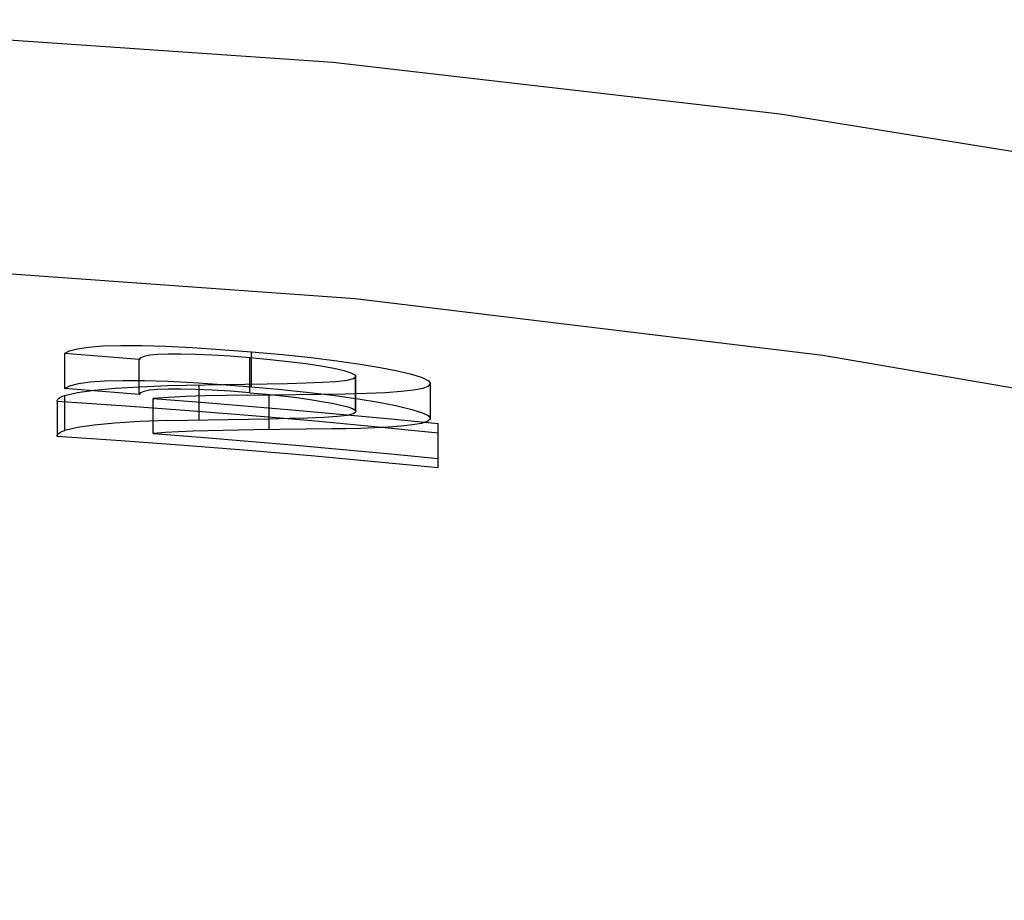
# Model space of a CAD drawing. Header units: inches. Extents: x 0 to 85, y 0 to 55.
# Tile 112 of 115: x 61.287 to 61.62, y 34.111 to 34.409. Entities that reach past the tile are written whole.
import ezdxf

# ---------------------------------------------------------------- set-up
doc = ezdxf.new("R2010")
doc.units = ezdxf.units.IN
doc.header["$LTSCALE"] = 4.675
doc.header["$MEASUREMENT"] = 0
doc.linetypes.add('HIDDEN', pattern=[0.2, 0.1, -0.1])
doc.layers.add('_15034', color=7, linetype='CONTINUOUS')

msp = doc.modelspace()

# ---------------------------------------------------------------- linework, layer by layer
at = {"layer": '_15034', "color": 8, "linetype": 'HIDDEN'}
for p, q in [((61.30235, 34.29597), (61.30235, 34.28416)), ((61.31918, 34.29465), (61.30235, 34.29597)), ((61.36545, 34.28478), (61.36545, 34.29659)), ((61.32759, 34.29396), (61.31918, 34.29465)), ((61.32759, 34.28215), (61.32759, 34.29396)), ((61.36489, 34.28271), (61.36489, 34.29452)), ((61.33723, 34.28514), (61.35592, 34.28549)), ((61.34786, 34.27354), (61.34786, 34.28535)), ((61.35545, 34.28556), (61.36545, 34.28478)), ((61.35592, 34.28549), (61.37083, 34.28575)), ((61.40052, 34.28864), (61.40052, 34.27683)), ((61.40078, 34.27638), (61.40078, 34.28819)), ((61.42601, 34.27392), (61.42601, 34.28573)), ((61.31918, 34.28284), (61.30235, 34.28416)), ((61.30247, 34.28183), (61.30674, 34.28278)), ((61.30674, 34.28278), (61.31238, 34.2836)), ((61.31238, 34.2836), (61.31944, 34.28426)), ((61.32759, 34.28215), (61.31918, 34.28284)), ((61.36489, 34.28271), (61.35837, 34.28322)), ((61.36489, 34.28271), (61.37054, 34.2822)), ((61.36545, 34.28478), (61.37557, 34.28384)), ((61.37054, 34.2822), (61.37581, 34.28166)), ((61.3714, 34.27023), (61.3714, 34.28204)), ((61.29983, 34.27976), (61.29981, 34.27986)), ((61.29983, 34.27986), (61.29983, 34.26795)), ((61.30247, 34.27002), (61.30247, 34.28183)), ((61.33224, 34.26893), (61.33224, 34.28074)), ((61.39375, 34.2818), (61.40152, 34.28069)), ((61.36445, 34.27822), (61.38051, 34.27685)), ((61.38051, 34.27685), (61.39655, 34.27541)), ((61.39655, 34.27541), (61.41256, 34.2739)), ((61.3372, 34.27333), (61.32772, 34.27297)), ((61.3372, 34.27333), (61.37137, 34.27395)), ((61.37137, 34.27395), (61.37823, 34.27409)), ((61.41256, 34.2739), (61.42854, 34.27231)), ((61.42854, 34.25732), (61.42854, 34.27231)), ((61.33639, 34.26928), (61.33224, 34.26893)), ((61.29983, 34.26795), (61.29983, 34.26805)), ((61.32131, 34.26651), (61.29983, 34.26795)), ((61.34277, 34.26494), (61.32131, 34.26651)), ((61.36423, 34.26323), (61.34277, 34.26494))]:
    msp.add_line(p, q, dxfattribs=at)
at = {"layer": '_15034', "color": 7, "linetype": 'Continuous'}
msp.add_lwpolyline([(62.56575, 34.0251), (62.46686, 34.0847), (62.35499, 34.14278), (62.23532, 34.19597), (62.10845, 34.24391), (61.97523, 34.28622), (61.83629, 34.32264), (61.69225, 34.35295), (61.54411, 34.37687), (61.39293, 34.39421), (61.2393, 34.40486), (61.08385, 34.40872), (60.92761, 34.40568), (60.77154, 34.39567), (60.61669, 34.37872), (60.46402, 34.35485), (60.31499, 34.32426), (60.17095, 34.28727), (60.03291, 34.24423), (59.90177, 34.19553), (59.77878, 34.1418), (59.66484, 34.08375), (59.56517, 34.02497)], dxfattribs=at)
at = {"layer": '_15034', "color": 8, "linetype": 'HIDDEN'}
for points in [[(61.77419, 34.25603), (61.71112, 34.26917), (61.55852, 34.29529), (61.40056, 34.3144), (61.23892, 34.32604), (61.07523, 34.32999), (60.91125, 34.32612), (60.7487, 34.31453), (60.58925, 34.29542), (60.43453, 34.26919), (60.3567, 34.25297)], [(61.30235, 34.29597), (61.304, 34.29687), (61.3067, 34.29759), (61.31043, 34.29815), (61.31525, 34.29853), (61.32131, 34.2987), (61.32843, 34.29867), (61.3365, 34.29843), (61.34543, 34.298), (61.35506, 34.29739), (61.36545, 34.29659)], [(61.36489, 34.29452), (61.35823, 34.29504), (61.35213, 34.29542), (61.34658, 34.29567), (61.34165, 34.29579), (61.33737, 34.29578), (61.33382, 34.29565), (61.33111, 34.29539), (61.32917, 34.29502), (61.328, 34.29454), (61.32759, 34.29396)], [(61.36545, 34.29659), (61.37598, 34.29563), (61.38561, 34.29461), (61.39437, 34.29352), (61.40218, 34.2924), (61.409, 34.29126), (61.41478, 34.29011), (61.41954, 34.28896), (61.4231, 34.28784), (61.42523, 34.28676), (61.42601, 34.28573)], [(61.40052, 34.28864), (61.39913, 34.28936), (61.39674, 34.29011), (61.39328, 34.2909), (61.38892, 34.2917), (61.38381, 34.29247), (61.37803, 34.29322), (61.37174, 34.2939), (61.36489, 34.29452)], [(61.30235, 34.28416), (61.30415, 34.28508), (61.30705, 34.28582), (61.31093, 34.28639), (61.31583, 34.28675), (61.322, 34.2869), (61.3293, 34.28685), (61.33724, 34.2866)], [(61.33724, 34.2866), (61.34591, 34.28616), (61.35545, 34.28556)], [(61.36398, 34.28195), (61.3805, 34.28214), (61.38917, 34.28226), (61.39721, 34.28239), (61.40445, 34.28258), (61.41075, 34.28286), (61.41604, 34.28324), (61.42026, 34.28372), (61.42333, 34.2843), (61.42524, 34.28497), (61.42601, 34.28573)], [(61.37083, 34.28575), (61.37762, 34.28588), (61.38388, 34.28605), (61.38943, 34.28627), (61.39414, 34.28658), (61.39775, 34.28699), (61.39992, 34.28753), (61.40078, 34.28819)], [(61.40078, 34.28819), (61.40076, 34.28826), (61.40073, 34.28834), (61.4007, 34.28841), (61.40066, 34.28849), (61.4006, 34.28856), (61.40052, 34.28864)], [(61.31944, 34.28426), (61.32778, 34.28478), (61.33723, 34.28514)], [(61.35837, 34.28322), (61.35223, 34.28361), (61.34664, 34.28386), (61.34165, 34.28398), (61.33735, 34.28397), (61.33379, 34.28384), (61.33103, 34.28357), (61.32913, 34.2832), (61.32804, 34.28273), (61.32759, 34.28215)], [(61.37557, 34.28384), (61.38509, 34.28285), (61.39375, 34.2818)], [(61.29981, 34.27986), (61.29983, 34.28014), (61.30001, 34.28051), (61.30038, 34.28086), (61.30092, 34.2812), (61.30161, 34.28152), (61.30247, 34.28183)], [(61.42854, 34.26913), (61.4072, 34.27122), (61.38582, 34.27319), (61.36439, 34.27503), (61.34292, 34.27673), (61.3214, 34.27831), (61.29983, 34.27976)], [(61.36398, 34.28195), (61.35682, 34.28183), (61.34984, 34.28168), (61.3433, 34.28147), (61.33746, 34.28115), (61.33224, 34.28074)], [(61.33224, 34.28074), (61.34836, 34.27952), (61.36445, 34.27822)], [(61.37581, 34.28166), (61.38075, 34.28107), (61.38527, 34.28046), (61.38928, 34.27982)], [(61.38928, 34.27982), (61.39276, 34.27918), (61.39568, 34.27856), (61.39799, 34.27795), (61.39959, 34.27737), (61.40052, 34.27683)], [(61.40152, 34.28069), (61.40836, 34.27956), (61.41428, 34.2784), (61.41921, 34.27724), (61.42292, 34.27609), (61.42518, 34.27499), (61.42601, 34.27392)], [(61.38995, 34.27448), (61.39455, 34.2748), (61.39795, 34.27521), (61.4, 34.27574), (61.40078, 34.27638)], [(61.40052, 34.27683), (61.40059, 34.27675), (61.40065, 34.27668), (61.4007, 34.2766), (61.40073, 34.27653), (61.40076, 34.27645), (61.40078, 34.27638)], [(61.32772, 34.27297), (61.31937, 34.27245), (61.31231, 34.27178), (61.3067, 34.27097), (61.30247, 34.27002)], [(61.37823, 34.27409), (61.38444, 34.27426), (61.38995, 34.27448)], [(61.42601, 34.27392), (61.42508, 34.27309), (61.42297, 34.2724), (61.41989, 34.27185), (61.41609, 34.27142), (61.4118, 34.2711), (61.40718, 34.27087), (61.40236, 34.27071), (61.39747, 34.27059), (61.39263, 34.27051)], [(61.29983, 34.26805), (61.29985, 34.26833), (61.3, 34.2687), (61.30036, 34.26905), (61.30091, 34.26939), (61.30162, 34.26972), (61.30247, 34.27002)], [(61.33224, 34.26893), (61.34831, 34.26771), (61.36437, 34.26642)], [(61.39263, 34.27051), (61.36622, 34.27018), (61.36107, 34.2701), (61.35595, 34.27001), (61.35084, 34.26989), (61.34575, 34.26975), (61.34087, 34.26956), (61.33639, 34.26928)], [(61.36437, 34.26642), (61.38042, 34.26505), (61.39647, 34.26361), (61.41251, 34.26209), (61.42854, 34.2605)], [(61.42854, 34.25732), (61.40712, 34.25942), (61.38568, 34.26139), (61.36423, 34.26323)]]:
    msp.add_lwpolyline(points, dxfattribs=at)

doc.saveas('drawing.dxf')
